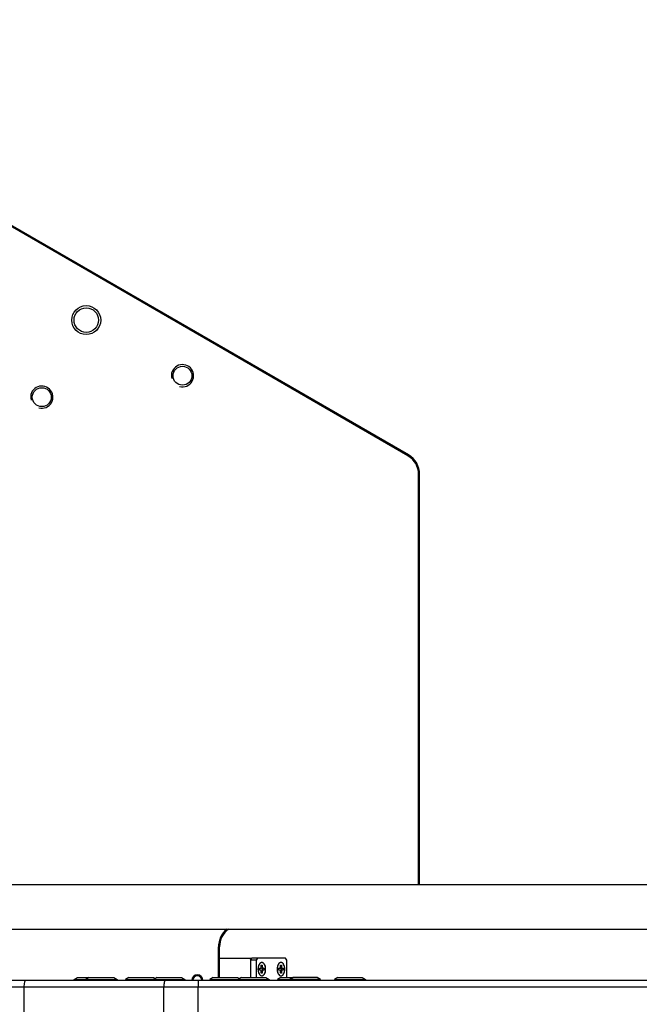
# Model space of a CAD drawing. Header units: millimetres. Extents: x 0 to 7560, y 0 to 5346.
# Tile 40 of 149: x 1843 to 2122, y 1028 to 1471. Entities that reach past the tile are written whole.
import ezdxf

# ---------------------------------------------------------------- set-up
doc = ezdxf.new("R2010")
doc.units = ezdxf.units.MM
for name, color, linetype in [('A2200401_ABL1638', 7, 'Continuous'), ('A2300501_ABL1332', 7, 'Continuous'), ('A2300601_ABL1551', 7, 'Continuous'), ('A2310201_ABL1508', 7, 'Continuous'), ('A2310201_ABL1674', 7, 'Continuous'), ('M2001303_PBL1373', 7, 'Continuous'), ('M2001402_PBL1668', 7, 'Continuous'), ('M2001601_STOPPER_PAD_PBL1667', 7, 'Continuous'), ('M2200901_PBL1647', 7, 'Continuous'), ('M2310301_PBL1509', 7, 'Continuous'), ('M2310301_PBL1675', 7, 'Continuous'), ('MISUMI_MTCSC6_PBL1656', 7, 'Continuous'), ('MISUMI_MTCSC6_PBL1657', 7, 'Continuous'), ('MISUMI_MTCSC6_PBL1658', 7, 'Continuous'), ('MISUMI_MTCSC6_PBL1659', 7, 'Continuous'), ('MISUMI_MTCSC6_PBL1660', 7, 'Continuous'), ('MISUMI_MTCSC6_PBL1661', 7, 'Continuous'), ('MISUMI_MTCSC6_PBL1662', 7, 'Continuous'), ('MISUMI_MTCSC6_PBL1663', 7, 'Continuous'), ('MISUMI_MTCSC6_PBL1664', 7, 'Continuous'), ('P9140504_BOLT_PBL1843', 7, 'Continuous'), ('P9140802_MACHINE_SCREW_PBL1665', 7, 'Continuous'), ('P9140802_MACHINE_SCREW_PBL1666', 7, 'Continuous'), ('아래쪽_5_VBL1311', 7, 'Continuous')]:
    doc.layers.add(name, color=color, linetype=linetype)
doc.styles.add('ROMANS', font='romans.shx', dxfattribs={"oblique": 10, "bigfont": 'whgtxt.shx'})
doc.dimstyles.new('zeus', dxfattribs={"dimtxt": 30, "dimasz": 25, "dimexe": 1, "dimexo": 1, "dimgap": 10, "dimtad": 1, "dimdsep": 46, "dimtxsty": 'ROMANS', "dimcen": 0, "dimclrd": 1, "dimclre": 1, "dimclrt": 2, "dimazin": 2, "dimtfac": 1, "dimtmove": 0, "dimatfit": 3, "dimfxl": 1, "dimarcsym": 0})

# ---------------------------------------------------------------- blocks, each defined once
blk = doc.blocks.new('M2001303_PBL1373', base_point=(1978.38, 993.35))
at = {"layer": 'M2001303_PBL1373', "color": 7}
for p, q in [((2328.13, 1244.06), (2058.13, 1399.95)), ((2328.38, 1244.5), (2058.38, 1400.38)), ((2328.13, 1244.06), (2328.38, 1244.5)), ((2332.88, 1051.35), (2332.88, 1235.84)), ((2332.88, 1235.84), (2333.38, 1235.84)), ((2333.38, 1051.35), (2333.38, 1235.84)), ((2242.88, 1023.35), (2243.38, 1023.35)), ((2242.88, 1009.65), (2242.88, 1023.35)), ((2243.38, 1018.35), (2243.38, 1023.35))]:
    blk.add_line(p, q, dxfattribs=at)
for centre, radius in [((2183.38, 1305.12), 6.5), ((2183.38, 1305.12), 5.5), ((2226.68, 1280.12), 4.25), ((2163.38, 1270.48), 4.25)]:
    blk.add_circle(centre, radius, dxfattribs=at)
at = {"layer": 'M2001303_PBL1373', "color": 134}
for centre, radius, start, end in [((2226.68, 1280.12), 5, 255, 195), ((2163.38, 1270.48), 5, 255, 195), ((2233.38, 1008.35), 2.5, 0, 180)]:
    blk.add_arc(centre, radius, start, end, dxfattribs=at)
at = {"layer": 'M2001303_PBL1373', "color": 7}
for centre, radius, start, end in [((2323.38, 1235.84), 9.5, 0, 60), ((2323.38, 1235.84), 10, 0, 60), ((2253.38, 1023.35), 10.5, 130.3221, 180), ((2253.38, 1023.35), 10, 126.778, 180), ((2233.38, 1008.35), 2.1, 0, 180)]:
    blk.add_arc(centre, radius, start, end, dxfattribs=at)
blk = doc.blocks.new('M2310301_PBL1675', base_point=(2363.84, 1041.35))
at = {"layer": 'M2310301_PBL1675', "color": 7}
for p, q in [((2136.09, 1051.35), (2591.58, 1051.35)), ((2136.09, 1031.35), (2591.58, 1031.35))]:
    blk.add_line(p, q, dxfattribs=at)
blk = doc.blocks.new('A2310201_ABL1674', base_point=(2363.84, 1041.35))
at = {"layer": 'M2310301_PBL1675'}
blk.add_blockref('M2310301_PBL1675', (2363.84, 1041.35), dxfattribs=at)
blk = doc.blocks.new('A2300601_ABL1551', base_point=(2358.7, 1039.85))
at = {"layer": 'A2310201_ABL1674'}
blk.add_blockref('A2310201_ABL1674', (2363.84, 1041.35), dxfattribs=at)
blk = doc.blocks.new('M2200901_PBL1647', base_point=(2396.21, 993.35))
at = {"layer": 'M2200901_PBL1647', "color": 7}
for p, q in [((2110.48, 1005.35), (2681.95, 1005.35)), ((2113.48, 1008.35), (2678.95, 1008.35)), ((2155.36, 1005.35), (2155.36, 985.85)), ((2218.27, 985.85), (2218.27, 1005.35)), ((2233.81, 985.85), (2233.81, 1005.35))]:
    blk.add_line(p, q, dxfattribs=at)
for points, knots in [([(2156.12, 1008.35), (2156, 1008.35), (2155.82, 1008.14), (2155.69, 1007.82), (2155.41, 1006.91), (2155.36, 1006.06), (2155.36, 1005.35)], [0, 0, 0, 0, 0.115222, 0.211053, 0.333085, 1, 1, 1, 1]), ([(2219.02, 1008.35), (2218.9, 1008.35), (2218.72, 1008.14), (2218.59, 1007.82), (2218.32, 1006.91), (2218.27, 1006.06), (2218.27, 1005.35)], [0, 0, 0, 0, 0.115222, 0.211053, 0.333085, 1, 1, 1, 1]), ([(2233.79, 1008.35), (2233.79, 1008.35), (2233.79, 1008.32), (2233.8, 1008.29), (2233.79, 1008.21), (2233.8, 1008.06), (2233.8, 1007.81), (2233.81, 1007.44), (2233.81, 1006.99), (2233.81, 1006.29), (2233.81, 1005.73), (2233.81, 1005.35)], [0, 0, 0, 0, 0.004867, 0.019281, 0.043133, 0.076198, 0.168606, 0.29296, 0.444484, 0.617357, 1, 1, 1, 1])]:
    blk.add_open_spline(points, degree=3, knots=knots, dxfattribs=at)
blk = doc.blocks.new('A2200401_ABL1638', base_point=(2396.21, 989.85))
at = {"layer": 'M2200901_PBL1647'}
blk.add_blockref('M2200901_PBL1647', (2396.21, 993.35), dxfattribs=at)
blk = doc.blocks.new('MISUMI_MTCSC6_PBL1656', base_point=(2181.38, 1009))
at = {"layer": 'MISUMI_MTCSC6_PBL1656', "color": 7}
for p, q in [((2177.99, 1008.65), (2179.49, 1009.65)), ((2179.49, 1009.65), (2184.76, 1009.65)), ((2177.99, 1008.65), (2183.26, 1008.65)), ((2177.99, 1008.35), (2177.99, 1008.65))]:
    blk.add_line(p, q, dxfattribs=at)
blk = doc.blocks.new('MISUMI_MTCSC6_PBL1657', base_point=(2190.26, 1009))
at = {"layer": 'MISUMI_MTCSC6_PBL1657', "color": 7}
for p, q in [((2184.76, 1009.65), (2183.26, 1008.65)), ((2184.76, 1009.65), (2195.76, 1009.65)), ((2195.76, 1009.65), (2197.26, 1008.65)), ((2183.26, 1008.65), (2197.26, 1008.65)), ((2183.26, 1008.65), (2183.26, 1008.35)), ((2197.26, 1008.65), (2197.26, 1008.35))]:
    blk.add_line(p, q, dxfattribs=at)
blk = doc.blocks.new('MISUMI_MTCSC6_PBL1658', base_point=(2207.75, 1009))
at = {"layer": 'MISUMI_MTCSC6_PBL1658', "color": 7}
for p, q in [((2202.57, 1009.65), (2201.07, 1008.65)), ((2202.57, 1009.65), (2213.57, 1009.65)), ((2213.57, 1009.65), (2214.43, 1009.08)), ((2201.07, 1008.65), (2213.79, 1008.65)), ((2201.07, 1008.65), (2201.07, 1008.35))]:
    blk.add_line(p, q, dxfattribs=at)
blk = doc.blocks.new('MISUMI_MTCSC6_PBL1659', base_point=(2220.79, 1009))
at = {"layer": 'MISUMI_MTCSC6_PBL1659', "color": 7}
for p, q in [((2215.29, 1009.65), (2213.79, 1008.65)), ((2215.29, 1009.65), (2226.29, 1009.65)), ((2226.29, 1009.65), (2227.79, 1008.65)), ((2213.79, 1008.65), (2227.79, 1008.65)), ((2213.79, 1008.65), (2213.79, 1008.35)), ((2219.25, 1008.35), (2219.02, 1008.35)), ((2227.79, 1008.65), (2227.79, 1008.35))]:
    blk.add_line(p, q, dxfattribs=at)
blk = doc.blocks.new('MISUMI_MTCSC6_PBL1660', base_point=(2245.66, 1009))
at = {"layer": 'MISUMI_MTCSC6_PBL1660', "color": 7}
for p, q in [((2240.48, 1009.65), (2238.98, 1008.65)), ((2240.48, 1009.65), (2251.48, 1009.65)), ((2251.48, 1009.65), (2252.33, 1009.08)), ((2238.98, 1008.65), (2251.69, 1008.65)), ((2238.98, 1008.65), (2238.98, 1008.35))]:
    blk.add_line(p, q, dxfattribs=at)
blk = doc.blocks.new('MISUMI_MTCSC6_PBL1661', base_point=(2281.77, 1009))
at = {"layer": 'MISUMI_MTCSC6_PBL1661', "color": 7}
for p, q in [((2274.77, 1008.65), (2276.27, 1009.65)), ((2287.27, 1009.65), (2276.27, 1009.65)), ((2288.77, 1008.65), (2287.27, 1009.65)), ((2288.77, 1008.65), (2274.77, 1008.65)), ((2274.77, 1008.35), (2274.77, 1008.65)), ((2288.77, 1008.35), (2288.77, 1008.65))]:
    blk.add_line(p, q, dxfattribs=at)
blk = doc.blocks.new('MISUMI_MTCSC6_PBL1662', base_point=(2258.69, 1009))
at = {"layer": 'MISUMI_MTCSC6_PBL1662', "color": 7}
for p, q in [((2253.19, 1009.65), (2251.69, 1008.65)), ((2253.19, 1009.65), (2264.19, 1009.65)), ((2264.19, 1009.65), (2265.69, 1008.65)), ((2251.69, 1008.65), (2265.69, 1008.65)), ((2251.69, 1008.65), (2251.69, 1008.35)), ((2265.69, 1008.65), (2265.69, 1008.35))]:
    blk.add_line(p, q, dxfattribs=at)
blk = doc.blocks.new('MISUMI_MTCSC6_PBL1663', base_point=(2272.89, 1009))
at = {"layer": 'MISUMI_MTCSC6_PBL1663', "color": 7}
for p, q in [((2271, 1009.65), (2269.5, 1008.65)), ((2271, 1009.65), (2276.27, 1009.65)), ((2269.5, 1008.65), (2274.77, 1008.65)), ((2269.5, 1008.65), (2269.5, 1008.35))]:
    blk.add_line(p, q, dxfattribs=at)
blk = doc.blocks.new('MISUMI_MTCSC6_PBL1664', base_point=(2302.09, 1009))
at = {"layer": 'MISUMI_MTCSC6_PBL1664', "color": 7}
for p, q in [((2296.59, 1009.65), (2295.09, 1008.65)), ((2296.59, 1009.65), (2307.59, 1009.65)), ((2307.59, 1009.65), (2309.09, 1008.65)), ((2295.09, 1008.65), (2309.09, 1008.65)), ((2295.09, 1008.65), (2295.09, 1008.35)), ((2309.09, 1008.65), (2309.09, 1008.35))]:
    blk.add_line(p, q, dxfattribs=at)
blk = doc.blocks.new('P9140802_MACHINE_SCREW_PBL1665', base_point=(2270.98, 1013.35))
at = {"layer": 'P9140802_MACHINE_SCREW_PBL1665', "color": 7}
for p, q in [((2269.27, 1013.78), (2269.27, 1013.78)), ((2269.27, 1013.78), (2269.27, 1013.78)), ((2269.41, 1014.6), (2269.41, 1014.59)), ((2269.41, 1014.6), (2269.41, 1014.59)), ((2269.68, 1015.32), (2269.67, 1015.31)), ((2269.68, 1015.32), (2269.67, 1015.31)), ((2269.68, 1015.32), (2269.68, 1015.32)), ((2269.94, 1013.75), (2270.4, 1013.75)), ((2269.94, 1012.95), (2269.94, 1013.75)), ((2270.75, 1015.15), (2271.2, 1015.15)), ((2270.75, 1014.35), (2270.75, 1015.15)), ((2271.2, 1014.35), (2270.75, 1014.35)), ((2270.83, 1013.75), (2272.01, 1013.75)), ((2271.2, 1015.15), (2271.2, 1014.35)), ((2271.29, 1013.75), (2271.29, 1012.95)), ((2272.01, 1013.75), (2272.01, 1012.95)), ((2270.4, 1012.95), (2269.94, 1012.95)), ((2270.75, 1012.35), (2271.2, 1012.35)), ((2270.75, 1011.55), (2270.75, 1012.35)), ((2271.2, 1011.55), (2270.75, 1011.55)), ((2272.01, 1012.95), (2270.83, 1012.95)), ((2271.2, 1012.35), (2271.2, 1011.55))]:
    blk.add_line(p, q, dxfattribs=at)
for centre, radius, start, end in [((2274.45, 1013.35), 5.2, 175.3073, 180.0064), ((2272.32, 1014), 2.96, 149.6365, 153.5041), ((2270.98, 1015.35), 1, 90.057, 101.6678), ((2274.45, 1013.35), 5.2, 179.9935, 184.703), ((2272.33, 1012.7), 2.96, 206.3871, 210.3614), ((2270.98, 1011.35), 1, 258.3335, 269.9433)]:
    blk.add_arc(centre, radius, start, end, dxfattribs=at)
for points, knots in [([(2269.41, 1014.59), (2269.39, 1014.53), (2269.33, 1014.26), (2269.29, 1013.98), (2269.27, 1013.78)], [0, 0, 0, 0, 0.244632, 1, 1, 1, 1]), ([(2269.67, 1015.31), (2269.65, 1015.26), (2269.54, 1015.03), (2269.46, 1014.78), (2269.41, 1014.6)], [0, 0, 0, 0, 0.239764, 1, 1, 1, 1]), ([(2270.77, 1016.33), (2270.58, 1016.29), (2270.17, 1016.06), (2269.9, 1015.7), (2269.77, 1015.49)], [0, 0, 0, 0, 0.45438, 1, 1, 1, 1]), ([(2270.4, 1013.75), (2270.45, 1013.75), (2270.55, 1013.79), (2270.66, 1013.93), (2270.73, 1014.13), (2270.75, 1014.27), (2270.75, 1014.35)], [0, 0, 0, 0, 0.185768, 0.414206, 0.692016, 1, 1, 1, 1]), ([(2270.83, 1013.75), (2270.79, 1013.75), (2270.7, 1013.78), (2270.64, 1013.84), (2270.61, 1013.88)], [0, 0, 0, 0, 0.458432, 1, 1, 1, 1]), ([(2272.7, 1013.35), (2272.7, 1013.73), (2272.62, 1014.47), (2272.31, 1015.31), (2271.95, 1015.84), (2271.66, 1016.13), (2271.33, 1016.31), (2271.09, 1016.35), (2270.98, 1016.35)], [0, 0, 0, 0, 0.306873, 0.583684, 0.704569, 0.812564, 0.909542, 1, 1, 1, 1]), ([(2271.2, 1014.35), (2271.2, 1014.27), (2271.22, 1014.13), (2271.29, 1013.93), (2271.4, 1013.79), (2271.5, 1013.75), (2271.55, 1013.75)], [0, 0, 0, 0, 0.307984, 0.585794, 0.814232, 1, 1, 1, 1]), ([(2269.27, 1012.92), (2269.28, 1012.85), (2269.31, 1012.58), (2269.36, 1012.3), (2269.41, 1012.1)], [0, 0, 0, 0, 0.254851, 1, 1, 1, 1]), ([(2269.41, 1012.1), (2269.43, 1012.04), (2269.5, 1011.79), (2269.59, 1011.55), (2269.67, 1011.38)], [0, 0, 0, 0, 0.26, 1, 1, 1, 1]), ([(2269.77, 1011.2), (2269.9, 1011), (2270.17, 1010.63), (2270.58, 1010.41), (2270.77, 1010.37)], [0, 0, 0, 0, 0.545621, 1, 1, 1, 1]), ([(2270.75, 1012.35), (2270.75, 1012.43), (2270.73, 1012.57), (2270.66, 1012.77), (2270.55, 1012.91), (2270.45, 1012.95), (2270.4, 1012.95)], [0, 0, 0, 0, 0.307984, 0.585794, 0.814232, 1, 1, 1, 1]), ([(2270.61, 1012.82), (2270.64, 1012.86), (2270.7, 1012.92), (2270.79, 1012.95), (2270.83, 1012.95)], [0, 0, 0, 0, 0.541568, 1, 1, 1, 1]), ([(2270.98, 1010.35), (2271.09, 1010.35), (2271.33, 1010.39), (2271.66, 1010.57), (2271.95, 1010.86), (2272.31, 1011.38), (2272.62, 1012.23), (2272.7, 1012.96), (2272.7, 1013.35)], [0, 0, 0, 0, 0.090458, 0.187436, 0.29543, 0.416315, 0.693126, 1, 1, 1, 1]), ([(2271.55, 1012.95), (2271.5, 1012.95), (2271.4, 1012.91), (2271.29, 1012.77), (2271.22, 1012.57), (2271.2, 1012.43), (2271.2, 1012.35)], [0, 0, 0, 0, 0.185768, 0.414206, 0.692016, 1, 1, 1, 1])]:
    blk.add_open_spline(points, degree=3, knots=knots, dxfattribs=at)
blk = doc.blocks.new('P9140802_MACHINE_SCREW_PBL1666', base_point=(2262.37, 1013.35))
at = {"layer": 'P9140802_MACHINE_SCREW_PBL1666', "color": 7}
for p, q in [((2260.67, 1013.78), (2260.67, 1013.78)), ((2260.67, 1013.78), (2260.67, 1013.78)), ((2260.81, 1014.6), (2260.81, 1014.59)), ((2260.81, 1014.6), (2260.81, 1014.59)), ((2261.07, 1015.32), (2261.07, 1015.31)), ((2261.07, 1015.32), (2261.07, 1015.31)), ((2261.07, 1015.32), (2261.07, 1015.32)), ((2261.34, 1013.75), (2261.8, 1013.75)), ((2261.34, 1012.95), (2261.34, 1013.75)), ((2262.14, 1015.15), (2262.6, 1015.15)), ((2262.14, 1014.35), (2262.14, 1015.15)), ((2262.6, 1014.35), (2262.14, 1014.35)), ((2262.22, 1013.75), (2263.4, 1013.75)), ((2262.6, 1015.15), (2262.6, 1014.35)), ((2262.68, 1013.75), (2262.68, 1012.95)), ((2263.4, 1013.75), (2263.4, 1012.95)), ((2261.8, 1012.95), (2261.34, 1012.95)), ((2262.14, 1012.35), (2262.6, 1012.35)), ((2262.14, 1011.55), (2262.14, 1012.35)), ((2262.6, 1011.55), (2262.14, 1011.55)), ((2263.4, 1012.95), (2262.22, 1012.95)), ((2262.6, 1012.35), (2262.6, 1011.55))]:
    blk.add_line(p, q, dxfattribs=at)
for centre, radius, start, end in [((2265.85, 1013.35), 5.2, 175.3073, 180.0064), ((2263.72, 1014), 2.96, 149.6365, 153.5041), ((2262.37, 1015.35), 1, 90.057, 101.6678), ((2265.85, 1013.35), 5.2, 179.9935, 184.703), ((2263.72, 1012.7), 2.96, 206.3871, 210.3614), ((2262.37, 1011.35), 1, 258.3335, 269.9433)]:
    blk.add_arc(centre, radius, start, end, dxfattribs=at)
for points, knots in [([(2260.81, 1014.59), (2260.79, 1014.53), (2260.73, 1014.26), (2260.69, 1013.98), (2260.67, 1013.78)], [0, 0, 0, 0, 0.244632, 1, 1, 1, 1]), ([(2261.07, 1015.31), (2261.04, 1015.26), (2260.94, 1015.03), (2260.86, 1014.78), (2260.81, 1014.6)], [0, 0, 0, 0, 0.239764, 1, 1, 1, 1]), ([(2262.17, 1016.33), (2261.97, 1016.29), (2261.56, 1016.06), (2261.29, 1015.7), (2261.17, 1015.49)], [0, 0, 0, 0, 0.45438, 1, 1, 1, 1]), ([(2261.8, 1013.75), (2261.84, 1013.75), (2261.95, 1013.79), (2262.06, 1013.93), (2262.13, 1014.13), (2262.14, 1014.27), (2262.14, 1014.35)], [0, 0, 0, 0, 0.185768, 0.414206, 0.692016, 1, 1, 1, 1]), ([(2262.22, 1013.75), (2262.19, 1013.75), (2262.1, 1013.78), (2262.04, 1013.84), (2262.01, 1013.88)], [0, 0, 0, 0, 0.458432, 1, 1, 1, 1]), ([(2264.09, 1013.35), (2264.09, 1013.73), (2264.01, 1014.47), (2263.71, 1015.31), (2263.35, 1015.84), (2263.05, 1016.13), (2262.72, 1016.31), (2262.49, 1016.35), (2262.37, 1016.35)], [0, 0, 0, 0, 0.306873, 0.583684, 0.704569, 0.812564, 0.909542, 1, 1, 1, 1]), ([(2262.6, 1014.35), (2262.6, 1014.27), (2262.62, 1014.13), (2262.69, 1013.93), (2262.8, 1013.79), (2262.9, 1013.75), (2262.95, 1013.75)], [0, 0, 0, 0, 0.307984, 0.585794, 0.814232, 1, 1, 1, 1]), ([(2260.67, 1012.92), (2260.67, 1012.85), (2260.7, 1012.58), (2260.75, 1012.3), (2260.81, 1012.1)], [0, 0, 0, 0, 0.254851, 1, 1, 1, 1]), ([(2260.81, 1012.1), (2260.82, 1012.04), (2260.89, 1011.79), (2260.99, 1011.55), (2261.07, 1011.38)], [0, 0, 0, 0, 0.26, 1, 1, 1, 1]), ([(2261.17, 1011.2), (2261.29, 1011), (2261.56, 1010.63), (2261.97, 1010.41), (2262.17, 1010.37)], [0, 0, 0, 0, 0.545621, 1, 1, 1, 1]), ([(2262.14, 1012.35), (2262.14, 1012.43), (2262.13, 1012.57), (2262.06, 1012.77), (2261.95, 1012.91), (2261.84, 1012.95), (2261.8, 1012.95)], [0, 0, 0, 0, 0.307984, 0.585794, 0.814232, 1, 1, 1, 1]), ([(2262.01, 1012.82), (2262.04, 1012.86), (2262.1, 1012.92), (2262.19, 1012.95), (2262.22, 1012.95)], [0, 0, 0, 0, 0.541568, 1, 1, 1, 1]), ([(2262.37, 1010.35), (2262.49, 1010.35), (2262.72, 1010.39), (2263.05, 1010.57), (2263.35, 1010.86), (2263.71, 1011.38), (2264.01, 1012.23), (2264.09, 1012.96), (2264.09, 1013.35)], [0, 0, 0, 0, 0.090458, 0.187436, 0.29543, 0.416315, 0.693126, 1, 1, 1, 1]), ([(2262.95, 1012.95), (2262.9, 1012.95), (2262.8, 1012.91), (2262.69, 1012.77), (2262.62, 1012.57), (2262.6, 1012.43), (2262.6, 1012.35)], [0, 0, 0, 0, 0.185768, 0.414206, 0.692016, 1, 1, 1, 1])]:
    blk.add_open_spline(points, degree=3, knots=knots, dxfattribs=at)
blk = doc.blocks.new('M2001601_STOPPER_PAD_PBL1667', base_point=(2265.44, 1014))
at = {"layer": 'M2001601_STOPPER_PAD_PBL1667', "color": 7}
for p, q in [((2257.33, 1017.35), (2257.91, 1018.35)), ((2272.98, 1018.35), (2257.91, 1018.35)), ((2260.36, 1018.35), (2259.79, 1017.35)), ((2273.56, 1017.35), (2272.98, 1018.35)), ((2259.79, 1017.35), (2257.33, 1017.35)), ((2257.33, 1017.35), (2257.33, 1009.65)), ((2259.79, 1017.35), (2259.79, 1009.65)), ((2273.56, 1009.65), (2273.56, 1017.35))]:
    blk.add_line(p, q, dxfattribs=at)
for centre, radius, start, end in [((2262.37, 1015.35), 1, 90.068, 101.2882), ((2258.9, 1013.35), 5.2, 359.9889, 4.6997), ((2270.98, 1015.35), 1, 90.068, 101.2882), ((2267.5, 1013.35), 5.2, 359.9889, 4.6997), ((2262.37, 1011.35), 1, 258.7118, 269.932), ((2258.9, 1013.35), 5.2, 355.2945, 0.0112), ((2270.98, 1011.35), 1, 258.7118, 269.932), ((2267.5, 1013.35), 5.2, 355.2945, 0.0112)]:
    blk.add_arc(centre, radius, start, end, dxfattribs=at)
for points in [[(2261.17, 1015.49), (2260.8, 1014.86), (2260.51, 1013.35), (2260.8, 1011.84), (2261.17, 1011.21)], [(2262.86, 1016.23), (2262.71, 1016.3), (2262.54, 1016.35), (2262.37, 1016.35)], [(2264.07, 1013.78), (2264.05, 1014.05), (2264.01, 1014.33), (2263.94, 1014.59)], [(2269.77, 1015.49), (2269.4, 1014.86), (2269.11, 1013.35), (2269.4, 1011.84), (2269.77, 1011.21)], [(2271.46, 1016.23), (2271.31, 1016.3), (2271.14, 1016.35), (2270.98, 1016.35)], [(2272.68, 1013.78), (2272.66, 1014.05), (2272.61, 1014.33), (2272.54, 1014.59)], [(2262.37, 1010.35), (2262.54, 1010.35), (2262.71, 1010.39), (2262.86, 1010.47)], [(2263.94, 1012.1), (2264.01, 1012.37), (2264.05, 1012.65), (2264.07, 1012.92)], [(2270.98, 1010.35), (2271.14, 1010.35), (2271.31, 1010.39), (2271.46, 1010.47)], [(2272.54, 1012.1), (2272.61, 1012.37), (2272.66, 1012.65), (2272.68, 1012.92)]]:
    blk.add_open_spline(points, degree=3, dxfattribs=at)
for points, knots in [([(2262.18, 1016.33), (2262.08, 1016.31), (2261.66, 1016.16), (2261.34, 1015.79), (2261.17, 1015.49)], [0, 0, 0, 0, 0.221075, 1, 1, 1, 1]), ([(2263.3, 1015.87), (2263.27, 1015.91), (2263.14, 1016.05), (2262.98, 1016.16), (2262.86, 1016.23)], [0, 0, 0, 0, 0.266, 1, 1, 1, 1]), ([(2263.67, 1015.31), (2263.65, 1015.37), (2263.54, 1015.56), (2263.41, 1015.75), (2263.3, 1015.87)], [0, 0, 0, 0, 0.264534, 1, 1, 1, 1]), ([(2263.94, 1014.59), (2263.92, 1014.66), (2263.85, 1014.9), (2263.76, 1015.14), (2263.67, 1015.31)], [0, 0, 0, 0, 0.259982, 1, 1, 1, 1]), ([(2270.78, 1016.33), (2270.68, 1016.31), (2270.26, 1016.16), (2269.95, 1015.79), (2269.77, 1015.49)], [0, 0, 0, 0, 0.221075, 1, 1, 1, 1]), ([(2271.91, 1015.87), (2271.87, 1015.91), (2271.74, 1016.05), (2271.58, 1016.16), (2271.46, 1016.23)], [0, 0, 0, 0, 0.266, 1, 1, 1, 1]), ([(2272.28, 1015.31), (2272.25, 1015.37), (2272.14, 1015.56), (2272.02, 1015.75), (2271.91, 1015.87)], [0, 0, 0, 0, 0.264534, 1, 1, 1, 1]), ([(2272.54, 1014.59), (2272.52, 1014.66), (2272.45, 1014.9), (2272.36, 1015.14), (2272.28, 1015.31)], [0, 0, 0, 0, 0.259982, 1, 1, 1, 1]), ([(2261.17, 1011.21), (2261.23, 1011.1), (2261.48, 1010.73), (2261.87, 1010.43), (2262.18, 1010.37)], [0, 0, 0, 0, 0.288896, 1, 1, 1, 1]), ([(2262.86, 1010.47), (2262.9, 1010.49), (2263.06, 1010.59), (2263.2, 1010.72), (2263.3, 1010.83)], [0, 0, 0, 0, 0.235954, 1, 1, 1, 1]), ([(2263.3, 1010.83), (2263.34, 1010.86), (2263.48, 1011.04), (2263.6, 1011.23), (2263.67, 1011.38)], [0, 0, 0, 0, 0.235836, 1, 1, 1, 1]), ([(2263.67, 1011.38), (2263.7, 1011.44), (2263.81, 1011.67), (2263.89, 1011.91), (2263.94, 1012.1)], [0, 0, 0, 0, 0.239715, 1, 1, 1, 1]), ([(2269.77, 1011.21), (2269.84, 1011.1), (2270.08, 1010.73), (2270.47, 1010.43), (2270.78, 1010.37)], [0, 0, 0, 0, 0.288896, 1, 1, 1, 1]), ([(2271.46, 1010.47), (2271.5, 1010.49), (2271.66, 1010.59), (2271.81, 1010.72), (2271.91, 1010.83)], [0, 0, 0, 0, 0.235954, 1, 1, 1, 1]), ([(2271.91, 1010.83), (2271.94, 1010.86), (2272.08, 1011.04), (2272.2, 1011.23), (2272.28, 1011.38)], [0, 0, 0, 0, 0.235836, 1, 1, 1, 1]), ([(2272.28, 1011.38), (2272.3, 1011.44), (2272.41, 1011.67), (2272.49, 1011.91), (2272.54, 1012.1)], [0, 0, 0, 0, 0.239715, 1, 1, 1, 1])]:
    blk.add_open_spline(points, degree=3, knots=knots, dxfattribs=at)
blk = doc.blocks.new('M2001402_PBL1668', base_point=(2250.64, 1014))
at = {"layer": 'M2001402_PBL1668', "color": 7}
for p, q in [((2243.38, 1018.35), (2257.91, 1018.35)), ((2243.38, 1009.65), (2243.38, 1018.35)), ((2257.38, 1017.43), (2257.38, 1018.35))]:
    blk.add_line(p, q, dxfattribs=at)
blk = doc.blocks.new('P9140504_BOLT_PBL1843', base_point=(2233.38, 1007.34))
at = {"layer": 'P9140504_BOLT_PBL1843', "color": 7}
blk.add_arc((2233.38, 1008.35), 2.01, 0, 180, dxfattribs=at)
blk = doc.blocks.new('M2310301_PBL1509', base_point=(1781.59, 705.19))
at = {"layer": 'M2310301_PBL1509', "color": 7}
for p, q in [((1659.05, 512.96), (1886.8, 907.42)), ((1676.38, 502.96), (1904.12, 897.42))]:
    blk.add_line(p, q, dxfattribs=at)
blk = doc.blocks.new('A2310201_ABL1508', base_point=(1781.59, 705.19))
at = {"layer": 'M2310301_PBL1509'}
blk.add_blockref('M2310301_PBL1509', (1781.59, 705.19), dxfattribs=at)
blk = doc.blocks.new('A2300501_ABL1332', base_point=(1787.6, 708.62))
at = {"layer": 'A2310201_ABL1508'}
blk.add_blockref('A2310201_ABL1508', (1781.59, 705.19), dxfattribs=at)
blk = doc.blocks.new('아래쪽_5_VBL1311', base_point=(2149.54, 993.35))
at = {"layer": 'A2200401_ABL1638'}
blk.add_blockref('A2200401_ABL1638', (2396.21, 989.85), dxfattribs=at)
at = {"layer": 'A2300501_ABL1332', "rotation": 120}
blk.add_blockref('A2300501_ABL1332', (2357.86, 948.84), dxfattribs=at)
at = {"layer": 'A2300601_ABL1551'}
blk.add_blockref('A2300601_ABL1551', (2358.7, 1039.85), dxfattribs=at)
at = {"layer": 'M2001303_PBL1373'}
blk.add_blockref('M2001303_PBL1373', (1978.38, 993.35), dxfattribs=at)
at = {"layer": 'M2001402_PBL1668'}
blk.add_blockref('M2001402_PBL1668', (2250.64, 1014), dxfattribs=at)
at = {"layer": 'M2001601_STOPPER_PAD_PBL1667'}
blk.add_blockref('M2001601_STOPPER_PAD_PBL1667', (2265.44, 1014), dxfattribs=at)
at = {"layer": 'MISUMI_MTCSC6_PBL1656'}
blk.add_blockref('MISUMI_MTCSC6_PBL1656', (2181.38, 1009), dxfattribs=at)
at = {"layer": 'MISUMI_MTCSC6_PBL1657'}
blk.add_blockref('MISUMI_MTCSC6_PBL1657', (2190.26, 1009), dxfattribs=at)
at = {"layer": 'MISUMI_MTCSC6_PBL1658'}
blk.add_blockref('MISUMI_MTCSC6_PBL1658', (2207.75, 1009), dxfattribs=at)
at = {"layer": 'MISUMI_MTCSC6_PBL1659'}
blk.add_blockref('MISUMI_MTCSC6_PBL1659', (2220.79, 1009), dxfattribs=at)
at = {"layer": 'MISUMI_MTCSC6_PBL1660'}
blk.add_blockref('MISUMI_MTCSC6_PBL1660', (2245.66, 1009), dxfattribs=at)
at = {"layer": 'MISUMI_MTCSC6_PBL1661'}
blk.add_blockref('MISUMI_MTCSC6_PBL1661', (2281.77, 1009), dxfattribs=at)
at = {"layer": 'MISUMI_MTCSC6_PBL1662'}
blk.add_blockref('MISUMI_MTCSC6_PBL1662', (2258.69, 1009), dxfattribs=at)
at = {"layer": 'MISUMI_MTCSC6_PBL1663'}
blk.add_blockref('MISUMI_MTCSC6_PBL1663', (2272.89, 1009), dxfattribs=at)
at = {"layer": 'MISUMI_MTCSC6_PBL1664'}
blk.add_blockref('MISUMI_MTCSC6_PBL1664', (2302.09, 1009), dxfattribs=at)
at = {"layer": 'P9140504_BOLT_PBL1843'}
blk.add_blockref('P9140504_BOLT_PBL1843', (2233.38, 1007.34), dxfattribs=at)
at = {"layer": 'P9140802_MACHINE_SCREW_PBL1665'}
blk.add_blockref('P9140802_MACHINE_SCREW_PBL1665', (2270.98, 1013.35), dxfattribs=at)
at = {"layer": 'P9140802_MACHINE_SCREW_PBL1666'}
blk.add_blockref('P9140802_MACHINE_SCREW_PBL1666', (2262.37, 1013.35), dxfattribs=at)
blk = doc.blocks.new('*D2354')
at = {"color": 1, "lineweight": -2, "ltscale": 0.3, "transparency": 16777216}
for p, q in [((1624.31, 1705.24), (2116.23, 1989.25)), ((1594, 1687.74), (1602.66, 1692.74)), ((1770.28, 1402.41), (1602.16, 1693.61)), ((1761.62, 1397.41), (1593.5, 1688.61)), ((1572.35, 1675.24), (1550.7, 1662.74))]:
    blk.add_line(p, q, dxfattribs=at)
at = {"color": 1, "ltscale": 0.3, "transparency": 16777216}
for points in [[(1622.22, 1708.85), (1626.39, 1701.63), (1602.66, 1692.74)], [(1570.26, 1678.85), (1574.43, 1671.63), (1594, 1687.74)]]:
    blk.add_solid(points, dxfattribs=at)
at = {"layer": 'Defpoints', "color": 0, "ltscale": 0.3, "transparency": 16777216}
for p in [(1602.66, 1692.74), (1770.78, 1401.54), (1762.12, 1396.54)]:
    blk.add_point(p, dxfattribs=at)
at = {"color": 2, "ltscale": 0.3, "transparency": 16777216, "insert": (1868.59, 1875.15), "char_height": 30, "attachment_point": 5, "rotation": 30, "style": 'ROMANS'}
blk.add_mtext('공간확보 영역= 최소10mm', dxfattribs=at)

msp = doc.modelspace()

# ---------------------------------------------------------------- block references
at = {"layer": '아래쪽_5_VBL1311'}
msp.add_blockref('아래쪽_5_VBL1311', (1838.846, 1023.804), dxfattribs=at)

# ---------------------------------------------------------------- dimensions: what is measured, and where the dimension line sits
at = {"ltscale": 0.3}
dim = msp.add_aligned_dim(p1=(1762.121, 1396.541), p2=(1770.781, 1401.541), distance=336.247, text='공간확보 영역= 최소<>mm', dimstyle='zeus', dxfattribs=at)
dim.commit()
dim.dimension.update_dxf_attribs({"geometry": '*D2354', "text_midpoint": (1868.593, 1875.146)})

doc.saveas('drawing.dxf')
